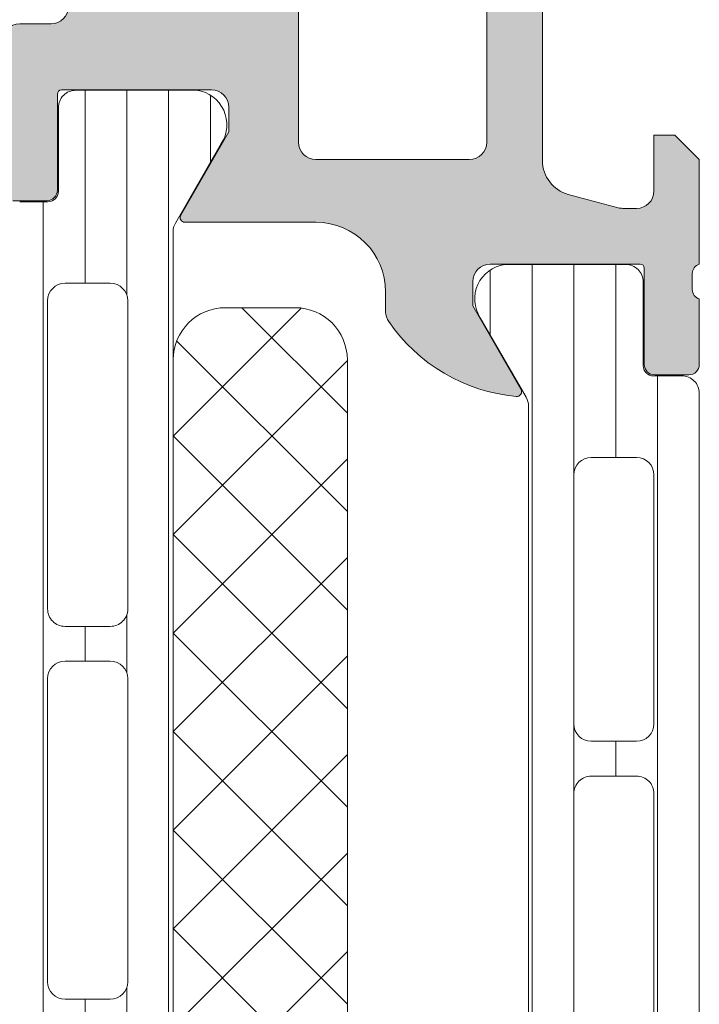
# Model space of a CAD drawing. Header units: millimetres. Extents: x 213386 to 506888, y 183055 to 450952.
# Tile 250 of 256: x 379412 to 379431, y 307921 to 307949. Entities that reach past the tile are written whole.
import ezdxf

# ---------------------------------------------------------------- set-up
doc = ezdxf.new("R2010")
doc.units = ezdxf.units.MM
doc.layers.add('FASÁDA DETAILNÍ', color=255, linetype='Continuous', lineweight=0)

msp = doc.modelspace()

# ---------------------------------------------------------------- hatches: boundary and pattern name
at = {"layer": 'FASÁDA DETAILNÍ'}
h = msp.add_hatch(color=256, dxfattribs=at)
edge = h.paths.add_edge_path()
edge.add_arc((379366.1488604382, 307959.4724513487), 0.5000674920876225, 90.00773245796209, 179.9922675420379)
edge.add_line((379365.6487929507, 307959.4725188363), (379365.6487929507, 307955.4725188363))
edge.add_arc((379366.1488604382, 307955.4725863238), 0.5000674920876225, 180.0077324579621, 269.9922675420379)
edge.add_line((379366.1487929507, 307954.9725188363), (379367.4488417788, 307954.9725188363))
edge.add_arc((379367.44880488, 307955.472555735), 0.5000369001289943, 270.0042279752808, 359.9957720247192)
edge.add_line((379367.9488417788, 307955.4725188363), (379367.9488417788, 307955.9725188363))
edge.add_line((379367.9488417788, 307955.9725188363), (379366.9488417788, 307955.9725188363))
edge.add_line((379366.9488417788, 307955.9725188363), (379366.9488417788, 307957.4725188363))
edge.add_arc((379367.9488048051, 307957.4725558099), 0.9999630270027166, 89.99788148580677, 180.0021185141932, ccw=False)
edge.add_line((379367.9488417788, 307958.4725188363), (379371.9488417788, 307958.4725188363))
edge.add_arc((379371.9487649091, 307957.4724419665), 1.000076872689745, 0.004403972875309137, 89.9955960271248, ccw=False)
edge.add_line((379372.9488417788, 307957.4725188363), (379372.9488417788, 307955.9725188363))
edge.add_line((379372.9488417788, 307955.9725188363), (379371.9488417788, 307955.9725188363))
edge.add_line((379371.9488417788, 307955.9725188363), (379371.9488417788, 307955.4725188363))
edge.add_arc((379372.448784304, 307955.4724613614), 0.4999425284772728, 179.9934131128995, 270.0065868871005)
edge.add_line((379372.4488417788, 307954.9725188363), (379375.2488295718, 307954.9725188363))
edge.add_arc((379375.2488295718, 307955.4725188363), 0.5, 270, 360)
edge.add_line((379375.7488295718, 307955.4725188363), (379375.7488295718, 307955.6725188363))
edge.add_arc((379375.2488295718, 307955.6725188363), 0.5, 0, 90)
edge.add_line((379375.2488295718, 307956.1725188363), (379374.7488295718, 307956.1725188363))
edge.add_arc((379374.7488646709, 307956.6725539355), 0.5000351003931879, 180.0040217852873, 269.99597821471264, ccw=False)
edge.add_line((379374.2488295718, 307956.6725188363), (379374.2488295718, 307957.4725218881))
edge.add_arc((379374.7488461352, 307957.4725053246), 0.5000165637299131, 90.00189796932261, 179.9981020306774, ccw=False)
edge.add_line((379374.7488295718, 307957.9725218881), (379406.0488234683, 307957.9725218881))
edge.add_line((379406.0488234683, 307957.9725218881), (379412.0872810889, 307957.540125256))
edge.add_arc((379412.0488250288, 307956.5409055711), 0.9999594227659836, 0, 87.79599713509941, ccw=False)
edge.add_line((379413.0487844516, 307956.5409055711), (379413.0487844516, 307949.8724533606))
edge.add_arc((379412.5487844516, 307949.8724533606), 0.5, -90, 0, ccw=False)
edge.add_line((379412.5487844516, 307949.3724533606), (379411.6487844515, 307949.3724533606))
edge.add_arc((379411.6487844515, 307948.8724533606), 0.5, 90, 180)
edge.add_line((379411.1487844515, 307948.8724533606), (379411.1487844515, 307947.4724518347))
edge.add_arc((379411.069948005, 307947.2049312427), 0.2788950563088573, -1.1645893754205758, 73.5801235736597, ccw=False)
edge.add_line((379411.3487854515, 307947.1992628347), (379411.3487854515, 307946.7456688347))
edge.add_arc((379411.0699173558, 307946.7400081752), 0.2789255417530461, -73.57540543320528, 1.1628700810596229, ccw=False)
edge.add_line((379411.1487844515, 307946.4724648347), (379411.1487844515, 307944.5924538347))
edge.add_arc((379411.4487844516, 307944.5924538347), 0.3000000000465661, 180, 269.9999999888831)
edge.add_line((379411.4487844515, 307944.2924538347), (379412.4287587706, 307944.2924538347))
edge.add_arc((379412.4287587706, 307944.5924538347), 0.2999999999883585, 270, 360)
edge.add_line((379412.7287587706, 307944.5924538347), (379412.7287587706, 307947.3524518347))
edge.add_arc((379412.8487587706, 307947.3524518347), 0.1199999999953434, 89.99999997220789, 180, ccw=False)
edge.add_line((379412.8487587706, 307947.4724518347), (379417.1487844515, 307947.4724518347))
edge.add_arc((379417.1487844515, 307946.9724518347), 0.5, 0, 90, ccw=False)
edge.add_line((379417.6487844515, 307946.9724518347), (379417.6487844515, 307946.2724518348))
edge.add_line((379417.6487844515, 307946.2724518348), (379416.2672889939, 307943.8796315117))
edge.add_arc((379416.3869042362, 307943.8105716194), 0.1381197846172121, 149.9999999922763, 270)
edge.add_line((379416.3869042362, 307943.6724518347), (379420.1487844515, 307943.6724518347))
edge.add_arc((379420.1487844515, 307941.6724518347), 2, 0, 90, ccw=False)
edge.add_line((379422.1487844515, 307941.6724518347), (379422.1487844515, 307941.104456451))
edge.add_arc((379422.6487844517, 307941.104456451), 0.5000000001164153, 180, 214.4790717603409)
edge.add_arc((379426.3582830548, 307943.6519297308), 4.999999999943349, 214.4790717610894, 264.6507719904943)
edge.add_arc((379425.9106646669, 307938.8105784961), 0.1381197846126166, 262.2975624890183, 390.0000000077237)
edge.add_line((379426.0302799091, 307938.8796383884), (379424.6487844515, 307941.2724587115))
edge.add_line((379424.6487844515, 307941.2724587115), (379424.6487844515, 307941.9724587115))
edge.add_arc((379425.1487844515, 307941.9724587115), 0.5, 90, 180, ccw=False)
edge.add_line((379425.1487844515, 307942.4724587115), (379429.4488101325, 307942.4724587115))
edge.add_arc((379429.4488101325, 307942.3524587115), 0.1199999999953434, 0, 90, ccw=False)
edge.add_line((379429.5688101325, 307942.3524587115), (379429.5688101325, 307939.5924607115))
edge.add_arc((379429.8688101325, 307939.5924607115), 0.2999999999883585, 180, 270)
edge.add_line((379429.8688101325, 307939.2924607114), (379430.8487844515, 307939.2924607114))
edge.add_arc((379430.8487844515, 307939.5924607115), 0.3000000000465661, 270.0000000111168, 360)
edge.add_line((379431.1487844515, 307939.5924607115), (379431.1487844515, 307941.4724717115))
edge.add_arc((379431.2276515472, 307941.740015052), 0.2789255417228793, 178.837129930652, 253.57540544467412, ccw=False)
edge.add_line((379430.9487834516, 307941.7456757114), (379430.9487834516, 307942.1992697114))
edge.add_arc((379431.2276208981, 307942.2049381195), 0.2788950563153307, 106.41987642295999, 181.1645893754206, ccw=False)
edge.add_line((379431.1487844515, 307942.4724587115), (379431.1487844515, 307945.4725171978))
edge.add_line((379431.1487844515, 307945.4725171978), (379430.4487120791, 307946.1726200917))
edge.add_line((379430.4487120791, 307946.1726200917), (379429.8487059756, 307946.1726200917))
edge.add_line((379429.8487059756, 307946.1726200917), (379429.8487059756, 307944.5726139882))
edge.add_arc((379429.3486965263, 307944.5726234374), 0.5000094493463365, 270.00108278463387, 359.9989172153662, ccw=False)
edge.add_line((379429.3487059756, 307944.0726139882), (379428.9532778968, 307944.0726139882))
edge.add_arc((379428.9532778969, 307944.5726139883), 0.5000000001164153, 254.9999999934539, 269.9999999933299, ccw=False)
edge.add_line((379428.8238683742, 307944.0896510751), (379427.3899816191, 307944.4738598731))
edge.add_arc((379427.6488006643, 307945.4397856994), 1.00000000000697, 180, 254.9999999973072, ccw=False)
edge.add_line((379426.6488006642, 307945.4397856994), (379426.6488006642, 307951.1726078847))
edge.add_line((379426.6488006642, 307951.1726078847), (379429.8487059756, 307951.1726078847))
edge.add_line((379429.8487059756, 307951.1726078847), (379429.8487059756, 307950.3726200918))
edge.add_line((379429.8487059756, 307950.3726200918), (379430.4487120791, 307950.3726200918))
edge.add_line((379430.4487120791, 307950.3726200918), (379431.1486937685, 307951.5850529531))
edge.add_line((379431.1486937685, 307951.5850529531), (379431.1486937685, 307952.6726078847))
edge.add_line((379431.1486937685, 307952.6726078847), (379416.1487844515, 307952.6726078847))
edge.add_arc((379416.1487844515, 307953.1726078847), 0.5, 180, 270, ccw=False)
edge.add_line((379415.6487844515, 307953.1726078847), (379415.6487844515, 307958.9725188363))
edge.add_arc((379414.6487844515, 307958.9725188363), 1, 0, 90)
edge.add_line((379414.6487844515, 307959.9725188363), (379366.1487929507, 307959.9725188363))
edge = h.paths.add_edge_path(flags=16)
edge.add_line((379425.0488006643, 307950.3726200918), (379425.0488006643, 307945.9726200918))
edge.add_arc((379424.5488006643, 307945.9726200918), 0.5, -90, 0, ccw=False)
edge.add_line((379424.5488006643, 307945.4726200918), (379420.1488006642, 307945.4726200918))
edge.add_arc((379420.1488006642, 307945.9726200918), 0.5, 180, 270, ccw=False)
edge.add_line((379419.6488006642, 307945.9726200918), (379419.6488006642, 307950.3726200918))
edge.add_arc((379420.1488006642, 307950.3726200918), 0.5, 90, 180, ccw=False)
edge.add_line((379420.1488006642, 307950.8726200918), (379424.5488006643, 307950.8726200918))
edge.add_arc((379424.5488006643, 307950.3726200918), 0.5, 0, 90, ccw=False)
h = msp.add_hatch(dxfattribs=at)
h.set_pattern_fill('LINIE', color=256, scale=1.2, angle=90, style=0)
h.set_pattern_definition([(90, (397979.9212210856, 283047.5297934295), (-1.2, 7.347638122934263e-17), [])])
edge = h.paths.add_edge_path()
edge.add_arc((379412.4579826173, 307944.5624355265), 0.2999999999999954, -89.99792470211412, 0.0020752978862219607, ccw=False)
edge.add_line((379412.4579934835, 307944.2624355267), (379411.6476621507, 307944.2624069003))
edge.add_arc((379411.647677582, 307943.7624095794), 0.4999973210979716, 90.00176831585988, 180.0023822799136)
edge.add_line((379411.1476802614, 307943.7623887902), (379411.1463597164, 307942.9213165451))
edge.add_arc((379410.9463597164, 307942.921316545), 0.1999999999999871, -89.99999999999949, 5.115907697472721e-13, ccw=False)
edge.add_line((379410.9463597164, 307942.721316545), (379406.8463597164, 307942.721316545))
edge.add_arc((379406.8463597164, 307942.221316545), 0.5000000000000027, 89.99999999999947, 179.9999999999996)
edge.add_line((379406.3463597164, 307942.221316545), (379406.3463597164, 307941.3905673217))
edge.add_arc((379407.3463597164, 307941.3905673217), 0.9999999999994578, 180.0000000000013, 254.9999999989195)
edge.add_line((379407.0875406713, 307940.4246414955), (379407.8463597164, 307940.2213165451))
edge.add_line((379407.8463597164, 307940.221316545), (379407.8463597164, 307941.221316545))
edge.add_line((379407.8463597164, 307941.221316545), (379410.1463597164, 307941.221316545))
edge.add_arc((379410.1446504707, 307940.2171900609), 1.004127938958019, 0.23408772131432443, 89.90246998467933, ccw=False)
edge.add_line((379411.1487700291, 307940.221292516), (379411.1487700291, 307937.2214141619))
edge.add_arc((379410.1446506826, 307937.2254425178), 1.004127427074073, 270.09751797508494, 359.7701403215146, ccw=False)
edge.add_line((379410.1463597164, 307936.221316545), (379407.8463597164, 307936.221316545))
edge.add_line((379407.8463597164, 307936.221316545), (379407.8463597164, 307937.221316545))
edge.add_line((379407.8463597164, 307937.221316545), (379407.0875406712, 307937.0179915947))
edge.add_arc((379407.3463597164, 307936.0520657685), 1.000000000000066, 105.0000000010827, 179.9999999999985)
edge.add_line((379406.3463597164, 307936.0520657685), (379406.3463597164, 307935.221316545))
edge.add_arc((379406.8463597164, 307935.221316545), 0.4999999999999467, 180, 270)
edge.add_line((379406.8463597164, 307934.721316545), (379410.9463597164, 307934.721316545))
edge.add_arc((379410.9446311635, 307934.5171434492), 0.2041804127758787, 1.1558689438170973, 89.51493893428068, ccw=False)
edge.add_line((379411.1487700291, 307934.521262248), (379411.1487929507, 307908.6798954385))
edge.add_arc((379411.6487902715, 307908.6799108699), 0.4999973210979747, 180.0017683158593, 270.002382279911)
edge.add_line((379411.6488110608, 307908.1799135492), (379412.4591423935, 307908.1799421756))
edge.add_arc((379412.4591532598, 307907.8799421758), 0.299999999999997, 0.0020752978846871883, 90.00207529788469, ccw=False)
edge.add_line((379412.7591532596, 307907.8799530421), (379412.758908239, 307905.4799546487))
edge.add_arc((379413.2589042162, 307905.4799701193), 0.499995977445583, 180.0017728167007, 270.0023777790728)
edge.add_line((379413.2589249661, 307904.9799741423), (379416.7354664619, 307904.9801007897))
edge.add_arc((379416.593119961, 307905.9699137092), 0.99999607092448, 278.1836833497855, 392.7290913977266)
edge.add_line((379417.4343530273, 307906.510579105), (379416.1158005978, 307908.7941881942))
edge.add_arc((379416.548804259, 307909.0442038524), 0.5000000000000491, 180.0021352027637, 210.0020718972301, ccw=False)
edge.add_line((379416.0488042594, 307909.0441852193), (379416.0477179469, 307943.3984539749))
edge.add_arc((379416.5477179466, 307943.3984715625), 0.5000000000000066, 150.0020786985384, 180.0020153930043, ccw=False)
edge.add_line((379416.114696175, 307943.6484558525), (379417.4330831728, 307945.9321604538))
edge.add_arc((379416.5918109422, 307946.4727649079), 0.9999960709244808, 327.2750591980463, 441.8204672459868)
edge.add_line((379416.734085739, 307947.4625881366), (379413.2575442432, 307947.4624614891))
edge.add_arc((379413.2575597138, 307946.9624655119), 0.4999959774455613, 90.0017728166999, 180.0023777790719)
edge.add_line((379412.7575637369, 307946.9624447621), (379412.7579826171, 307944.5624463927))
edge = h.paths.add_edge_path(flags=16)
edge.add_line((379412.9482582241, 307920.3713227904), (379414.2482523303, 307920.3713227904))
edge.add_arc((379414.2482559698, 307919.8713264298), 0.4999963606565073, -0.00041704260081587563, 90.0004170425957, ccw=False)
edge.add_line((379414.7482523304, 307919.8713227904), (379414.7482523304, 307911.0213288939))
edge.add_arc((379414.2482559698, 307911.0213252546), 0.4999963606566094, -90.00041704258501, 0.0004170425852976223, ccw=False)
edge.add_line((379414.2482523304, 307910.521328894), (379412.9482582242, 307910.521328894))
edge.add_arc((379412.9482416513, 307911.0213288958), 0.5000000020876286, 180.0000002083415, 270.0018991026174, ccw=False)
edge.add_line((379412.4482416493, 307911.021328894), (379412.4482416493, 307919.8713227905))
edge.add_arc((379412.9482416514, 307919.8713227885), 0.5000000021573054, 89.99810091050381, 179.9999997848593, ccw=False)
edge = h.paths.add_edge_path(flags=16)
edge.add_arc((379412.9482416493, 307930.5713288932), 0.4999999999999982, 89.99999999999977, 180.000000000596, ccw=False)
edge.add_line((379412.9482416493, 307931.0713288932), (379414.2482523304, 307931.0713288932))
edge.add_arc((379414.2482523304, 307930.5713288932), 0.4999999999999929, -5.965148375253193e-10, 89.99999999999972, ccw=False)
edge.add_line((379414.7482523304, 307930.5713288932), (379414.7482523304, 307921.8713227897))
edge.add_arc((379414.2482523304, 307921.8713227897), 0.5000000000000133, 270.0000000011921, 359.99999999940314, ccw=False)
edge.add_line((379414.2482523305, 307921.3713227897), (379412.9482416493, 307921.3713227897))
edge.add_arc((379412.9482416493, 307921.8713227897), 0.5000000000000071, 180.0000000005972, 270.0000000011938, ccw=False)
edge.add_line((379412.4482416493, 307921.8713227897), (379412.4482416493, 307930.5713288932))
edge = h.paths.add_edge_path(flags=16)
edge.add_arc((379414.2482559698, 307932.5713252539), 0.4999963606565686, -90.00041704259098, 0.0004170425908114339, ccw=False)
edge.add_line((379414.2482523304, 307932.0713288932), (379412.9482582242, 307932.0713288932))
edge.add_arc((379412.9482416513, 307932.5713288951), 0.5000000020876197, 180.0000002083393, 270.0018991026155, ccw=False)
edge.add_line((379412.4482416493, 307932.5713288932), (379412.4482416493, 307941.4213380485))
edge.add_arc((379412.9482263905, 307941.4213380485), 0.4999847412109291, 89.99999999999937, 180.0000000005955, ccw=False)
edge.add_line((379412.9482263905, 307941.9213227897), (379414.2482370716, 307941.9213227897))
edge.add_arc((379414.2482370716, 307941.421307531), 0.5000152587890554, -5.949232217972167e-10, 90.00000000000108, ccw=False)
edge.add_line((379414.7482523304, 307941.421307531), (379414.7482523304, 307932.5713288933))
h = msp.add_hatch(dxfattribs=at)
h.set_pattern_fill('_USER', color=256, scale=1.2, angle=270, style=0, pattern_type=0)
h.set_pattern_definition([(270, (379431.1487929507, 307942.4725188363), (1.2, -2.20433997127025e-16), [])])
edge = h.paths.add_edge_path()
edge.add_line((379426.181781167, 307938.6484089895), (379424.8633114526, 307940.9320658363))
edge.add_arc((379425.7045641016, 307941.4727007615), 0.99999607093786, 98.18160805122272, 212.7270160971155, ccw=False)
edge.add_line((379425.5622534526, 307942.4625188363), (379429.0387949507, 307942.4625188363))
edge.add_arc((379429.0387975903, 307941.9625228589), 0.4999959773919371, -0.00030247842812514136, 90.00030247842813, ccw=False)
edge.add_line((379429.5387935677, 307941.9625202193), (379429.5384616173, 307939.5625218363))
edge.add_arc((379429.8384616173, 307939.5625218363), 0.2999999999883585, 180.0000000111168, 270.0000000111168)
edge.add_line((379429.8384616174, 307939.2625218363), (379430.6487929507, 307939.2625218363))
edge.add_arc((379430.6487956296, 307938.7625245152), 0.4999973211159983, -0.00030697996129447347, 90.0003069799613, ccw=False)
edge.add_line((379431.1487929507, 307938.7625218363), (379431.1487929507, 307908.6800475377))
edge.add_arc((379430.6487956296, 307908.6800448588), 0.4999973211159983, -90.0003069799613, 0.00030697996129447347, ccw=False)
edge.add_line((379430.6487929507, 307908.1800475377), (379429.8384616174, 307908.1800475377))
edge.add_arc((379429.8384616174, 307907.8800475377), 0.2999999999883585, 90, 180)
edge.add_line((379429.5384616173, 307907.8800475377), (379429.5387935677, 307905.4800491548))
edge.add_arc((379429.0387975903, 307905.4800465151), 0.4999959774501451, -90.00030247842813, 0.0003024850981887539, ccw=False)
edge.add_line((379429.0387949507, 307904.9800505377), (379425.5622534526, 307904.9800505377))
edge.add_arc((379425.7045641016, 307905.9698686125), 0.9999960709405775, 147.2729839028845, 261.81839194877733, ccw=False)
edge.add_line((379424.8633114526, 307906.5105035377), (379426.181781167, 307908.7941603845))
edge.add_arc((379425.7487684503, 307909.0441603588), 0.5000000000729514, 330.0000033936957, 359.9999400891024)
edge.add_line((379426.2487684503, 307909.044159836), (379426.2487684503, 307938.398409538))
edge.add_arc((379425.7487684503, 307938.3984090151), 0.500000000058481, 5.991089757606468e-05, 29.99999660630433)
edge = h.paths.add_edge_path(flags=16)
edge.add_line((379427.5487792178, 307918.0716918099), (379427.5487944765, 307910.9216673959))
edge.add_arc((379428.048838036, 307910.9217109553), 0.5000435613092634, 180.0049911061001, 269.9950088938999)
edge.add_line((379428.0487944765, 307910.4216673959), (379429.3488032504, 307910.4216673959))
edge.add_arc((379429.3487756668, 307910.92167972), 0.5000123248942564, 270.0031607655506, 359.9985877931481)
edge.add_line((379429.8487879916, 307910.9216673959), (379429.8487879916, 307918.0716918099))
edge.add_arc((379429.3487444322, 307918.0716482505), 0.5000435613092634, 0.004991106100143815, 89.99500889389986)
edge.add_line((379429.3487879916, 307918.5716918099), (379428.0487792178, 307918.5716918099))
edge.add_arc((379428.0488227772, 307918.0716482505), 0.5000435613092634, 90.00499110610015, 179.9950088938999)
edge = h.paths.add_edge_path(flags=16)
edge.add_line((379427.5487792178, 307936.4216913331), (379427.5487792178, 307929.2716654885))
edge.add_arc((379428.0488227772, 307929.2717090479), 0.5000435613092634, 180.0049911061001, 269.9950088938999)
edge.add_line((379428.0487792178, 307928.7716654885), (379429.3487879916, 307928.7716654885))
edge.add_arc((379429.3487444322, 307929.2717090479), 0.5000435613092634, 270.0049911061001, 359.9950088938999)
edge.add_line((379429.8487879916, 307929.2716654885), (379429.8487879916, 307936.4216913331))
edge.add_arc((379429.3487444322, 307936.4216477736), 0.5000435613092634, 0.004991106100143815, 89.99500889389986)
edge.add_line((379429.3487879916, 307936.9216913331), (379428.0487792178, 307936.9216913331))
edge.add_arc((379428.0488227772, 307936.4216477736), 0.5000435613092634, 90.00499110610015, 179.9950088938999)
edge = h.paths.add_edge_path(flags=16)
edge.add_line((379427.5487792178, 307927.2716654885), (379427.5487792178, 307920.0716918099))
edge.add_arc((379428.0487284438, 307920.071641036), 0.4999492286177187, 179.9941811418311, 270.005818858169)
edge.add_line((379428.0487792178, 307919.5716918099), (379429.3487879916, 307919.5716918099))
edge.add_arc((379429.3488387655, 307920.071641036), 0.4999492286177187, 269.9941811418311, 360.0058188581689)
edge.add_line((379429.8487879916, 307920.0716918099), (379429.8487879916, 307927.2716654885))
edge.add_arc((379429.3488387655, 307927.2717162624), 0.4999492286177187, 359.9941811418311, 450.0058188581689)
edge.add_line((379429.3487879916, 307927.7716654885), (379428.0487792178, 307927.7716654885))
edge.add_arc((379428.0487284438, 307927.2717162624), 0.4999492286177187, 89.99418114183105, 180.005818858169)
h = msp.add_hatch(dxfattribs=at)
h.set_pattern_fill('NETZ', color=256, scale=2, angle=135, style=0)
h.set_pattern_definition([(135, (379416.0495277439, 307926.2214422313), (-1.414213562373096, -1.414213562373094), []), (225, (379416.0495277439, 307926.2214422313), (1.414213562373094, -1.414213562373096), [])])
h.paths.add_polyline_path([(379421.0495277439, 307939.7214422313, 0.4142135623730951), (379419.5495277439, 307941.2214422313), (379417.5495277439, 307941.2214422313, 0.4142135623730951), (379416.0495277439, 307939.7214422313), (379416.0495277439, 307912.7214422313, 0.4142135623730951), (379417.5495277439, 307911.2214422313), (379419.5495277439, 307911.2214422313, 0.4142135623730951), (379421.0495277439, 307912.7214422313)])

# ---------------------------------------------------------------- linework, layer by layer
for p, q in [((379416.734085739, 307947.4625881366), (379413.2575442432, 307947.4624614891)), ((379412.7575637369, 307946.9624447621), (379412.7579826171, 307944.5624463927)), ((379416.114696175, 307943.6484558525), (379417.4330831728, 307945.9321604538)), ((379412.4579934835, 307944.2624355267), (379411.6476621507, 307944.2624069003)), ((379416.0488042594, 307909.0441852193), (379416.0477179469, 307943.3984539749)), ((379412.9482263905, 307941.9213227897), (379414.2482370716, 307941.9213227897)), ((379412.4482416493, 307932.5713288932), (379412.4482416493, 307941.4213380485)), ((379414.7482523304, 307941.421307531), (379414.7482523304, 307932.5713288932)), ((379414.2482523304, 307932.0713288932), (379412.9482582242, 307932.0713288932)), ((379412.9482416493, 307931.0713288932), (379414.2482523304, 307931.0713288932)), ((379412.4482416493, 307921.8713227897), (379412.4482416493, 307930.5713288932)), ((379414.7482523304, 307930.5713288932), (379414.7482523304, 307921.8713227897)), ((379414.2482523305, 307921.3713227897), (379412.9482416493, 307921.3713227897))]:
    msp.add_line(p, q, dxfattribs=at)
for points in [[(379411.4487844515, 307944.2924538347), (379412.4287587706, 307944.2924538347, 0.414213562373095), (379412.7287587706, 307944.5924538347), (379412.7287587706, 307947.3524518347, -0.414213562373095), (379412.8487587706, 307947.4724518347), (379417.1487844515, 307947.4724518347, -0.414213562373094), (379417.6487844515, 307946.9724518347), (379417.6487844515, 307946.2724518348), (379416.2672889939, 307943.8796315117, 0.5773502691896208), (379416.3869042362, 307943.6724518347), (379420.1487844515, 307943.6724518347, -0.4142135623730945), (379422.1487844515, 307941.6724518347), (379422.1487844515, 307941.104456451, 0.1515887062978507), (379422.2366179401, 307940.8214038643, 0.2224807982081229), (379425.8921527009, 307938.6737048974, 0.6230654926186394), (379426.0302799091, 307938.8796383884), (379424.6487844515, 307941.2724587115), (379424.6487844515, 307941.9724587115, -0.414213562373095), (379425.1487844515, 307942.4724587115), (379429.4488101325, 307942.4724587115, -0.414213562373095), (379429.5688101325, 307942.3524587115), (379429.5688101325, 307939.5924607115, 0.414213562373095), (379429.8688101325, 307939.2924607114), (379430.8487844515, 307939.2924607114, 0.414213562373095), (379431.1487844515, 307939.5924607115), (379431.1487844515, 307941.4724717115, -0.3381811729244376), (379430.9487834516, 307941.7456757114), (379430.9487834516, 307942.1992697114, -0.338212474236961), (379431.1487844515, 307942.4724587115), (379431.1487844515, 307945.4725171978), (379430.4487120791, 307946.1726200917), (379429.8487059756, 307946.1726200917), (379429.8487059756, 307944.5726139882, -0.4142024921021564), (379429.3487059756, 307944.0726139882), (379428.9532778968, 307944.0726139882, -0.06554346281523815), (379428.8238683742, 307944.0896510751), (379427.3899816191, 307944.4738598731, -0.339454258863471), (379426.6488006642, 307945.4397856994), (379426.6488006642, 307951.1726078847)], [(379413.0487844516, 307949.8724533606, -0.4142135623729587), (379412.5487844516, 307949.3724533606), (379411.6487844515, 307949.3724533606, 0.4142135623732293), (379411.1487844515, 307948.8724533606)]]:
    msp.add_lwpolyline(points, format="xyb", dxfattribs=at)
for points in [[(379425.0488006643, 307950.3726200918), (379425.0488006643, 307945.9726200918, -0.4142135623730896), (379424.5488006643, 307945.4726200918), (379420.1488006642, 307945.4726200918, -0.4142135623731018), (379419.6488006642, 307945.9726200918), (379419.6488006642, 307950.3726200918, -0.4142135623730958), (379420.1488006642, 307950.8726200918), (379424.5488006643, 307950.8726200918, -0.4142135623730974)], [(379426.181781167, 307938.6484089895), (379424.8633114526, 307940.9320658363, -0.5460410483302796), (379425.5622534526, 307942.4625188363), (379429.0387949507, 307942.4625188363, -0.414216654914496), (379429.5387935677, 307941.9625202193), (379429.5384616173, 307939.5625218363, 0.414213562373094), (379429.8384616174, 307939.2625218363), (379430.6487929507, 307939.2625218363, -0.414216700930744), (379431.1487929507, 307938.7625218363), (379431.1487929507, 307908.6800475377, -0.414216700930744), (379430.6487929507, 307908.1800475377), (379429.8384616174, 307908.1800475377, 0.414213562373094), (379429.5384616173, 307907.8800475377), (379429.5387935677, 307905.4800491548, -0.4142166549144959), (379429.0387949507, 307904.9800505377), (379425.5622534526, 307904.9800505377, -0.5460410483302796), (379424.8633114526, 307906.5105035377), (379426.181781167, 307908.7941603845, 0.1316522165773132), (379426.2487684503, 307909.044159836), (379426.2487684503, 307938.398409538, 0.1316522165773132)], [(379416.0495277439, 307912.7214422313), (379416.0495277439, 307939.7214422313, -0.414213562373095), (379417.5495277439, 307941.2214422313), (379419.5495277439, 307941.2214422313, -0.414213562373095), (379421.0495277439, 307939.7214422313), (379421.0495277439, 307912.7214422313, -0.414213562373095), (379419.5495277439, 307911.2214422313), (379417.5495277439, 307911.2214422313, -0.414213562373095)], [(379427.5487792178, 307936.4216913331), (379427.5487792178, 307929.2716654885, 0.414162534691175), (379428.0487792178, 307928.7716654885), (379429.3487879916, 307928.7716654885, 0.4141625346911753), (379429.8487879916, 307929.2716654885), (379429.8487879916, 307936.4216913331, 0.4141625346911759), (379429.3487879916, 307936.9216913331), (379428.0487792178, 307936.9216913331, 0.4141625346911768)], [(379427.5487792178, 307927.2716654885), (379427.5487792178, 307920.0716918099, 0.4142730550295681), (379428.0487792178, 307919.5716918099), (379429.3487879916, 307919.5716918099, 0.4142730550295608), (379429.8487879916, 307920.0716918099), (379429.8487879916, 307927.2716654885, 0.4142730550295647), (379429.3487879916, 307927.7716654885), (379428.0487792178, 307927.7716654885, 0.414273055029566)]]:
    msp.add_lwpolyline(points, format="xyb", close=True, dxfattribs=at)
for centre, radius, start, end in [((379413.2575597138, 307946.9624655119), 0.4999959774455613, 90.00177281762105, 180.0023777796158), ((379416.5918109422, 307946.4727649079), 0.999996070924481, 327.2750591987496, 81.82046724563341), ((379412.4579826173, 307944.5624355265), 0.2999999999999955, 270.0020752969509, 0.002075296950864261), ((379416.5477179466, 307943.3984715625), 0.5000000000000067, 150.0020786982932, 180.0020153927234), ((379412.9482263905, 307941.4213380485), 0.4999847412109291, 90, 180), ((379414.2482370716, 307941.421307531), 0.500015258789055, 0, 90), ((379412.9482416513, 307932.5713288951), 0.5000000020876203, 180.0000002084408, 270.0018991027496), ((379414.2482559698, 307932.5713252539), 0.4999963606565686, 269.9995829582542, 0.0004170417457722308), ((379412.9482416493, 307930.5713288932), 0.4999999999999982, 90, 180), ((379414.2482523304, 307930.5713288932), 0.4999999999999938, 0, 90), ((379412.9482416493, 307921.8713227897), 0.5000000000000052, 180, 270), ((379414.2482523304, 307921.8713227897), 0.5000000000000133, 270, 0)]:
    msp.add_arc(centre, radius, start, end, dxfattribs=at)

doc.saveas('drawing.dxf')
